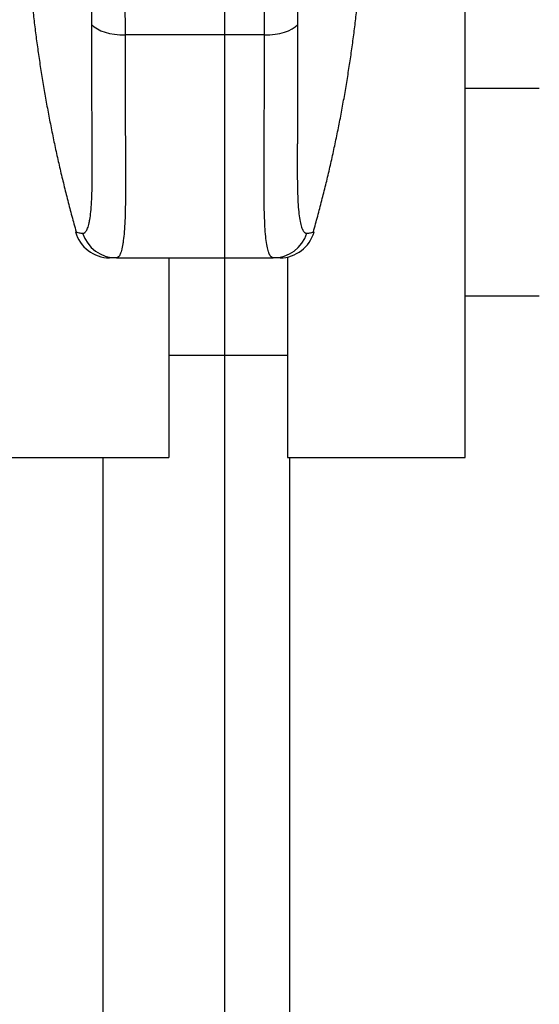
# Model space of a CAD drawing. Header units: millimetres. Extents: x 1476 to 3743, y -156 to 1447.
# Tile 9 of 70: x 2040 to 2075, y 611 to 677. Entities that reach past the tile are written whole.
import ezdxf

# ---------------------------------------------------------------- set-up
doc = ezdxf.new("R2010")
doc.units = ezdxf.units.MM
doc.dimstyles.get("Standard").update_dxf_attribs({"dimtxt": 20, "dimasz": 8, "dimexe": 3, "dimexo": 5, "dimgap": 0.09, "dimtad": 0, "dimtih": 1, "dimtoh": 1, "dimdsep": 46, "dimtxsty": 'Standard', "dimcen": 0.09, "dimadec": 0, "dimazin": 0, "dimtfac": 1, "dimtofl": 0, "dimtmove": 0, "dimatfit": 3, "dimfxl": 1, "dimtolj": 1, "dimtzin": 0, "dimarcsym": 0})

# ---------------------------------------------------------------- blocks, each defined once
blk = doc.blocks.new('*D9')
at = {"color": 0, "lineweight": -2, "transparency": 16777216}
for p, q in [((1814.987, 768.722), (1814.987, 455.661)), ((2303.087, 768.722), (2303.087, 455.661)), ((1822.987, 458.661), (2032.28, 458.661)), ((2295.087, 458.661), (2085.793, 458.661))]:
    blk.add_line(p, q, dxfattribs=at)
at = {"color": 0, "lineweight": 18, "transparency": 16777216}
for points in [[(1822.987, 459.995), (1822.987, 457.328), (1814.987, 458.661)], [(2295.087, 459.995), (2295.087, 457.328), (2303.087, 458.661)]]:
    blk.add_solid(points, dxfattribs=at)
at = {"layer": 'Defpoints', "color": 0, "lineweight": 18, "transparency": 16777216}
for p in [(1814.987, 773.722), (2303.087, 773.722), (2303.087, 458.661)]:
    blk.add_point(p, dxfattribs=at)
at = {"color": 0, "lineweight": 18, "transparency": 16777216, "insert": (2059.037, 458.661), "char_height": 20, "attachment_point": 5}
blk.add_mtext('\\A1;488', dxfattribs=at)
blk = doc.blocks.new('*D10')
at = {"color": 0, "lineweight": -2, "transparency": 16777216}
for p, q in [((2053.787, 785.372), (2053.787, 494.181)), ((1814.987, 768.722), (1814.987, 494.181)), ((1822.987, 497.181), (1907.63, 497.181)), ((2045.787, 497.181), (1961.143, 497.181))]:
    blk.add_line(p, q, dxfattribs=at)
at = {"color": 0, "lineweight": 18, "transparency": 16777216}
for points in [[(1822.987, 498.514), (1822.987, 495.847), (1814.987, 497.181)], [(2045.787, 498.514), (2045.787, 495.847), (2053.787, 497.181)]]:
    blk.add_solid(points, dxfattribs=at)
at = {"layer": 'Defpoints', "color": 0, "lineweight": 18, "transparency": 16777216}
for p in [(2053.787, 790.372), (1814.987, 773.722), (2053.787, 497.181)]:
    blk.add_point(p, dxfattribs=at)
at = {"color": 0, "lineweight": 18, "transparency": 16777216, "insert": (1934.387, 497.181), "char_height": 20, "attachment_point": 5}
blk.add_mtext('\\A1;243', dxfattribs=at)

msp = doc.modelspace()

# ---------------------------------------------------------------- linework, layer by layer
for p, q in [((2070.037, 647.456), (2070.037, 679.225)), ((2056.486, 675.965), (2047.087, 675.965)), ((2075.037, 672.356), (2070.037, 672.356)), ((2043.736, 662.69), (2043.735, 662.687)), ((2059.839, 662.687), (2059.838, 662.69)), ((2046.495, 660.922), (2057.079, 660.922)), ((2050.037, 660.921), (2050.037, 647.456)), ((2058.037, 660.976), (2058.037, 647.456)), ((2070.037, 658.356), (2075.037, 658.356)), ((2050.037, 654.356), (2058.037, 654.356)), ((2038.037, 647.456), (2050.037, 647.456)), ((2045.579, 647.455), (2045.579, 588.987)), ((2058.037, 647.456), (2070.037, 647.456)), ((2058.194, 588.987), (2058.194, 647.455))]:
    msp.add_line(p, q)
for centre, major_axis, ratio, start_param, end_param in [((2047.087, 677.05), (-2.4, -0.001), 0.452354, 0.369813, 1.570568), ((2056.486, 677.05), (2.4, -0.001), 0.452354, 4.712618, 5.913372), ((2046.049, 663.322), (0, 2.4), 0.999999, 1.84432, 3.134916), ((2046.495, 663.322), (0, 2.4), 0.996523, 1.882964, 3.141593), ((2057.079, 663.322), (0, 2.4), 0.996523, 3.141593, 4.400222), ((2057.524, 663.322), (0, -2.4), 0.999999, 0.007537, 1.295139), ((2045.579, 742.396), (0, 153.409), 0.24, 2.498092, 3.141593), ((2058.194, 742.396), (0, 153.409), 0.24, 3.141593, 3.785094)]:
    msp.add_ellipse(centre, major_axis=major_axis, ratio=ratio, start_param=start_param, end_param=end_param)
for points, knots in [([(2046.755, 683.13), (2046.815, 682.508), (2046.865, 681.891), (2046.949, 680.669), (2046.982, 680.063), (2047.022, 679.163), (2047.034, 678.864), (2047.049, 678.418), (2047.053, 678.269), (2047.059, 678.047), (2047.061, 677.974), (2047.065, 677.826), (2047.067, 677.753), (2047.081, 677.094), (2047.087, 676.522), (2047.087, 675.965)], [0, 0, 0, 0, 0.25, 0.25, 0.5, 0.5, 0.625, 0.625, 0.6875, 0.6875, 0.71875, 0.71875, 0.75, 0.75, 1, 1, 1, 1]), ([(2056.486, 675.965), (2056.486, 676.522), (2056.492, 677.094), (2056.507, 677.753), (2056.509, 677.826), (2056.512, 677.974), (2056.514, 678.047), (2056.52, 678.269), (2056.525, 678.418), (2056.539, 678.864), (2056.551, 679.163), (2056.591, 680.063), (2056.625, 680.669), (2056.709, 681.891), (2056.759, 682.508), (2056.818, 683.13)], [0, 0, 0, 0, 0.25, 0.25, 0.28125, 0.28125, 0.3125, 0.3125, 0.375, 0.375, 0.5, 0.5, 0.75, 0.75, 1, 1, 1, 1]), ([(2044.85, 676.657), (2044.851, 677.141), (2044.847, 677.637), (2044.834, 678.209), (2044.832, 678.272), (2044.829, 678.4), (2044.827, 678.464), (2044.822, 678.657), (2044.818, 678.786), (2044.804, 679.173), (2044.793, 679.433), (2044.755, 680.215), (2044.722, 680.741), (2044.64, 681.804), (2044.59, 682.34), (2044.531, 682.881)], [0, 0, 0, 0, 0.25, 0.25, 0.28125, 0.28125, 0.3125, 0.3125, 0.375, 0.375, 0.5, 0.5, 0.75, 0.75, 1, 1, 1, 1]), ([(2059.043, 682.881), (2058.983, 682.34), (2058.934, 681.804), (2058.851, 680.741), (2058.818, 680.215), (2058.78, 679.433), (2058.769, 679.173), (2058.756, 678.786), (2058.752, 678.657), (2058.746, 678.464), (2058.744, 678.4), (2058.741, 678.272), (2058.74, 678.209), (2058.727, 677.637), (2058.722, 677.141), (2058.724, 676.657)], [0, 0, 0, 0, 0.25, 0.25, 0.5, 0.5, 0.625, 0.625, 0.6875, 0.6875, 0.71875, 0.71875, 0.75, 0.75, 1, 1, 1, 1]), ([(2044.219, 662.584), (2044.27, 662.578), (2044.319, 662.593), (2044.412, 662.663), (2044.456, 662.718), (2044.537, 662.871), (2044.575, 662.968), (2044.626, 663.145), (2044.642, 663.209), (2044.661, 663.296), (2044.665, 663.314), (2044.673, 663.35), (2044.676, 663.368), (2044.687, 663.424), (2044.694, 663.463), (2044.728, 663.663), (2044.775, 664.022), (2044.808, 664.459), (2044.835, 664.937), (2044.845, 665.195), (2044.853, 665.507), (2044.854, 665.542), (2044.856, 665.613), (2044.858, 665.72), (2044.863, 665.974), (2044.866, 666.202), (2044.87, 666.669), (2044.871, 666.996), (2044.871, 667.684), (2044.869, 668.043), (2044.865, 668.793), (2044.862, 669.184), (2044.858, 669.794), (2044.856, 670.001), (2044.854, 670.318), (2044.853, 670.478), (2044.852, 670.64), (2044.852, 670.749), (2044.851, 670.803), (2044.849, 671.296), (2044.847, 671.745), (2044.844, 672.667), (2044.843, 673.611), (2044.845, 674.6), (2044.847, 675.611), (2044.849, 676.128), (2044.85, 676.657)], [0, 0, 0, 0, 0.0625, 0.0625, 0.125, 0.125, 0.1875, 0.1875, 0.21875, 0.21875, 0.226563, 0.226563, 0.234375, 0.234375, 0.25, 0.25, 0.3125, 0.375, 0.375, 0.4375, 0.4375, 0.445313, 0.445313, 0.453125, 0.46875, 0.5, 0.5, 0.5625, 0.5625, 0.625, 0.625, 0.6875, 0.6875, 0.71875, 0.71875, 0.734375, 0.742187, 0.742187, 0.75, 0.75, 0.8125, 0.8125, 0.875, 0.9375, 0.9375, 1, 1, 1, 1]), ([(2058.724, 676.657), (2058.724, 676.393), (2058.725, 676.131), (2058.726, 675.741), (2058.726, 675.612), (2058.727, 675.355), (2058.727, 675.228), (2058.729, 674.594), (2058.729, 674.099), (2058.73, 673.134), (2058.729, 672.664), (2058.727, 671.748), (2058.725, 671.302), (2058.72, 670.435), (2058.717, 670.014), (2058.713, 669.401), (2058.712, 669.2), (2058.71, 668.903), (2058.709, 668.805), (2058.708, 668.611), (2058.707, 668.515), (2058.705, 668.041), (2058.703, 667.679), (2058.702, 666.987), (2058.703, 666.658), (2058.707, 666.19), (2058.709, 666.038), (2058.713, 665.817), (2058.715, 665.708), (2058.718, 665.601), (2058.72, 665.531), (2058.72, 665.496), (2058.729, 665.184), (2058.739, 664.927), (2058.766, 664.452), (2058.799, 664.018), (2058.845, 663.662), (2058.899, 663.346), (2058.929, 663.208), (2058.98, 663.031), (2058.998, 662.977), (2059.026, 662.904), (2059.036, 662.88), (2059.051, 662.848), (2059.056, 662.837), (2059.066, 662.816), (2059.111, 662.726), (2059.161, 662.663), (2059.254, 662.593), (2059.303, 662.578), (2059.355, 662.584)], [0, 0, 0, 0, 0.03125, 0.03125, 0.046875, 0.046875, 0.0625, 0.0625, 0.125, 0.125, 0.1875, 0.1875, 0.25, 0.25, 0.3125, 0.3125, 0.34375, 0.34375, 0.359375, 0.359375, 0.375, 0.375, 0.4375, 0.4375, 0.5, 0.5, 0.53125, 0.53125, 0.546875, 0.554687, 0.554687, 0.5625, 0.5625, 0.625, 0.625, 0.6875, 0.75, 0.75, 0.8125, 0.8125, 0.84375, 0.84375, 0.859375, 0.859375, 0.867187, 0.867187, 0.875, 0.9375, 0.9375, 1, 1, 1, 1]), ([(2047.087, 675.965), (2047.088, 675.399), (2047.088, 674.845), (2047.088, 673.763), (2047.088, 672.705), (2047.09, 671.697), (2047.093, 670.713), (2047.095, 670.234), (2047.1, 669.301), (2047.102, 668.851), (2047.107, 667.988), (2047.109, 667.573), (2047.112, 666.777), (2047.113, 666.397), (2047.113, 665.669), (2047.111, 665.322), (2047.106, 664.827), (2047.104, 664.667), (2047.1, 664.433), (2047.098, 664.317), (2047.095, 664.204), (2047.094, 664.129), (2047.093, 664.092), (2047.084, 663.761), (2047.074, 663.487), (2047.048, 662.981), (2047.016, 662.514), (2046.972, 662.129), (2046.94, 661.914), (2046.933, 661.872), (2046.919, 661.791), (2046.912, 661.752), (2046.891, 661.639), (2046.876, 661.569), (2046.828, 661.375), (2046.792, 661.267), (2046.717, 661.095), (2046.676, 661.03), (2046.589, 660.943), (2046.543, 660.922), (2046.495, 660.922)], [0, 0, 0, 0, 0.0625, 0.0625, 0.125, 0.1875, 0.1875, 0.25, 0.25, 0.3125, 0.3125, 0.375, 0.375, 0.4375, 0.4375, 0.5, 0.5, 0.53125, 0.53125, 0.546875, 0.554687, 0.554687, 0.5625, 0.5625, 0.625, 0.625, 0.6875, 0.75, 0.75, 0.765625, 0.765625, 0.78125, 0.78125, 0.8125, 0.8125, 0.875, 0.875, 0.9375, 0.9375, 1, 1, 1, 1]), ([(2057.079, 660.922), (2057.03, 660.922), (2056.984, 660.943), (2056.897, 661.031), (2056.856, 661.096), (2056.813, 661.194), (2056.809, 661.205), (2056.799, 661.228), (2056.795, 661.24), (2056.781, 661.277), (2056.754, 661.355), (2056.729, 661.444), (2056.681, 661.638), (2056.652, 661.788), (2056.602, 662.129), (2056.558, 662.511), (2056.526, 662.974), (2056.5, 663.478), (2056.49, 663.75), (2056.481, 664.081), (2056.48, 664.118), (2056.478, 664.193), (2056.476, 664.306), (2056.471, 664.575), (2056.467, 664.816), (2056.462, 665.312), (2056.461, 665.66), (2056.46, 666.393), (2056.461, 666.777), (2056.464, 667.38), (2056.465, 667.585), (2056.466, 667.9), (2056.467, 668.007), (2056.468, 668.22), (2056.468, 668.328), (2056.471, 668.871), (2056.474, 669.319), (2056.478, 670.242), (2056.48, 670.717), (2056.483, 671.694), (2056.484, 672.196), (2056.486, 673.227), (2056.486, 673.756), (2056.486, 674.434), (2056.486, 674.571), (2056.486, 674.846), (2056.486, 674.984), (2056.486, 675.401), (2056.486, 675.682), (2056.486, 675.965)], [0, 0, 0, 0, 0.0625, 0.0625, 0.125, 0.125, 0.132812, 0.132812, 0.140625, 0.140625, 0.15625, 0.1875, 0.1875, 0.25, 0.25, 0.3125, 0.375, 0.375, 0.4375, 0.4375, 0.445312, 0.445312, 0.453125, 0.46875, 0.5, 0.5, 0.5625, 0.5625, 0.625, 0.625, 0.65625, 0.65625, 0.671875, 0.671875, 0.6875, 0.6875, 0.75, 0.75, 0.8125, 0.8125, 0.875, 0.875, 0.9375, 0.9375, 0.953125, 0.953125, 0.96875, 0.96875, 1, 1, 1, 1]), ([(2043.735, 662.687), (2043.735, 662.683), (2043.739, 662.679), (2043.759, 662.667), (2043.784, 662.658), (2043.86, 662.639), (2043.912, 662.629), (2044.043, 662.608), (2044.123, 662.596), (2044.219, 662.584)], [0, 0, 0, 0, 0.158697, 0.158697, 0.439131, 0.439131, 0.719566, 0.719566, 1, 1, 1, 1]), ([(2059.355, 662.584), (2059.45, 662.596), (2059.53, 662.608), (2059.662, 662.629), (2059.713, 662.639), (2059.789, 662.658), (2059.814, 662.667), (2059.835, 662.679), (2059.839, 662.683), (2059.839, 662.687)], [0, 0, 0, 0, 0.280673, 0.280673, 0.561346, 0.561346, 0.84202, 0.84202, 1, 1, 1, 1]), ([(2046.495, 660.922), (2046.314, 660.922), (2046.194, 660.922), (2046.089, 660.922), (2046.067, 660.922), (2046.051, 660.922), (2046.048, 660.922), (2046.049, 660.922)], [0, 0, 0, 0, 0.562265, 0.562265, 0.843397, 0.843397, 1, 1, 1, 1]), ([(2057.524, 660.922), (2057.525, 660.922), (2057.523, 660.922), (2057.506, 660.922), (2057.484, 660.922), (2057.38, 660.922), (2057.26, 660.922), (2057.079, 660.922)], [0, 0, 0, 0, 0.155908, 0.155908, 0.437272, 0.437272, 1, 1, 1, 1])]:
    msp.add_open_spline(points, degree=3, knots=knots)
for points in [[(2040.647, 679.762), (2041.412, 671.084), (2043.781, 662.689)], [(2059.793, 662.688), (2062.161, 671.08), (2062.926, 679.756)]]:
    msp.add_open_spline(points, degree=2)

# ---------------------------------------------------------------- dimensions: what is measured, and where the dimension line sits
at = {"lineweight": 18}
for base, p2, text, picture, middle in [((2053.787, 497.181), (2053.787, 790.372), '243', '*D10', (1934.387, 497.181)), ((2303.087, 458.661), (2303.087, 773.722), '488', '*D9', (2059.037, 458.661))]:
    dim = msp.add_linear_dim(base=base, p1=(1814.987, 773.722), p2=p2, text=text, dimstyle='Standard', dxfattribs=at)
    dim.commit()
    dim.dimension.update_dxf_attribs({"geometry": picture, "text_midpoint": middle})

doc.saveas('drawing.dxf')
